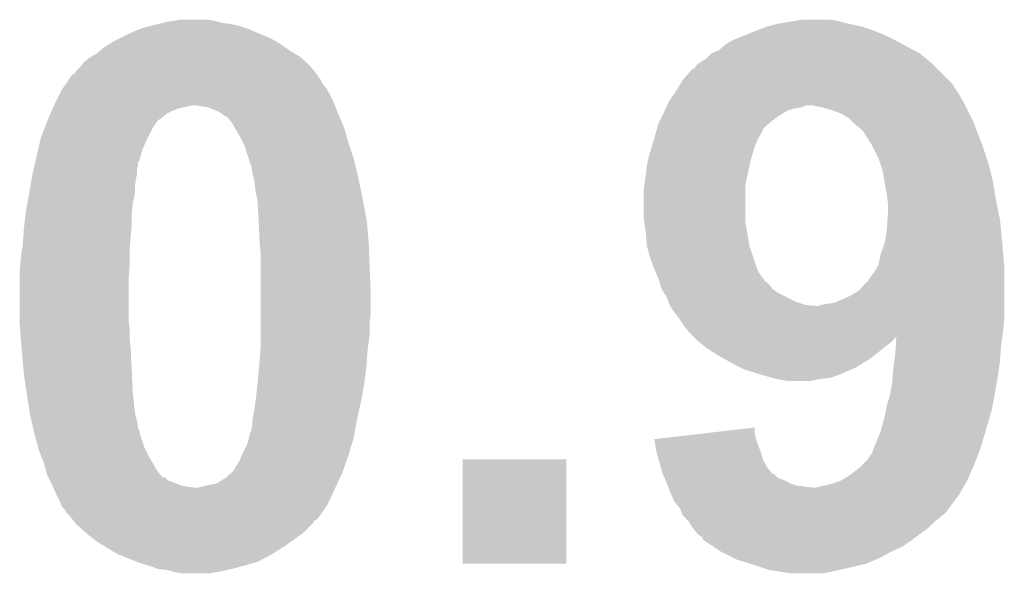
# Model space of a CAD drawing. Extents: x -1.3 to 24.2, y -3.9 to 53.4.
# Tile 19 of 26: x 12.1 to 14.5, y 13.5 to 14.9. Entities that reach past the tile are written whole.
import ezdxf

# ---------------------------------------------------------------- set-up
doc = ezdxf.new("R2010")
doc.units = 0
doc.layers.add('OLED_W_2_CLICK_V102_GTO', color=9, linetype='CONTINUOUS')

msp = doc.modelspace()

# ---------------------------------------------------------------- linework, layer by layer
at = {"layer": 'OLED_W_2_CLICK_V102_GTO'}
for points in [[(12.4714, 14.8717), (12.48664, 14.87424), (12.592052, 14.8717), (12.583162, 14.87424)], [(12.48664, 14.87424), (12.501882, 14.87678), (12.583162, 14.87424), (12.567918, 14.87678)], [(13.94968, 14.86916), (13.98016, 14.87424), (14.096998, 14.86916), (14.079222, 14.87424)], [(13.98016, 14.87424), (13.995402, 14.87678), (14.079222, 14.87424), (14.06144, 14.87678)], [(12.38504, 14.8463), (12.404086, 14.85392), (12.684126, 14.8463), (12.666978, 14.85392)], [(12.404086, 14.85392), (12.41044, 14.856462), (12.666978, 14.85392), (12.659352, 14.856462)], [(12.41044, 14.856462), (12.429056, 14.861538), (12.659352, 14.856462), (12.64412, 14.861538)], [(12.429056, 14.861538), (12.43838, 14.86408), (12.64412, 14.861538), (12.632686, 14.86408)], [(12.43838, 14.86408), (12.449386, 14.86662), (12.632686, 14.86408), (12.621258, 14.86662)], [(12.449386, 14.86662), (12.460392, 14.86916), (12.621258, 14.86662), (12.600942, 14.86916)], [(12.460392, 14.86916), (12.4714, 14.8717), (12.600942, 14.86916), (12.592052, 14.8717)], [(13.881096, 14.84884), (13.90649, 14.858998), (14.17066, 14.84884), (14.14272, 14.858998)], [(13.90649, 14.858998), (13.9065, 14.859002), (14.14272, 14.858998), (14.142704, 14.859002)], [(13.9065, 14.859002), (13.93444, 14.86662), (14.142704, 14.859002), (14.108428, 14.86662)], [(13.93444, 14.86662), (13.94968, 14.86916), (14.108428, 14.86662), (14.096998, 14.86916)], [(12.33932, 14.823438), (12.359642, 14.8336), (12.733534, 14.823438), (12.715242, 14.8336)], [(12.359642, 14.8336), (12.37996, 14.84376), (12.715242, 14.8336), (12.68984, 14.84376)], [(12.37996, 14.84376), (12.38504, 14.8463), (12.68984, 14.84376), (12.684126, 14.8463)], [(13.825854, 14.82598), (13.8303, 14.82852), (14.22146, 14.82598), (14.21638, 14.82852)], [(13.8303, 14.82852), (13.855698, 14.83868), (14.21638, 14.82852), (14.19606, 14.83868)], [(13.855698, 14.83868), (13.881096, 14.84884), (14.19606, 14.83868), (14.17066, 14.84884)], [(12.31011, 14.80312), (12.319002, 14.81074), (12.763498, 14.80312), (12.752614, 14.81074)], [(12.319002, 14.81074), (12.335258, 14.8209), (12.752614, 14.81074), (12.738102, 14.8209)], [(12.335258, 14.8209), (12.33932, 14.823438), (12.738102, 14.8209), (12.733534, 14.823438)], [(13.794742, 14.803122), (13.812522, 14.818362), (14.263366, 14.803122), (14.235426, 14.818362)], [(13.812522, 14.818362), (13.825854, 14.82598), (14.235426, 14.818362), (14.22146, 14.82598)], [(12.270742, 14.775182), (12.283442, 14.785342), (12.803186, 14.775182), (12.791756, 14.785342)], [(12.283442, 14.785342), (12.28788, 14.787878), (12.791756, 14.785342), (12.788902, 14.787878)], [(12.28788, 14.787878), (12.30122, 14.7955), (12.788902, 14.787878), (12.7762, 14.7955)], [(12.30122, 14.7955), (12.31011, 14.80312), (12.7762, 14.7955), (12.763498, 14.80312)], [(13.751562, 14.775182), (13.764262, 14.782802), (14.302738, 14.775182), (14.293212, 14.782802)], [(13.764262, 14.782802), (13.77696, 14.7955), (14.293212, 14.782802), (14.277338, 14.7955)], [(13.77696, 14.7955), (13.776964, 14.795502), (14.277338, 14.7955), (14.277336, 14.795502)], [(13.776964, 14.795502), (13.794742, 14.803122), (14.277336, 14.795502), (14.263366, 14.803122)], [(12.252962, 14.754862), (12.260582, 14.762482), (12.821918, 14.754862), (12.815822, 14.762482)], [(12.260582, 14.762482), (12.264642, 14.767558), (12.815822, 14.762482), (12.811762, 14.767558)], [(12.264642, 14.767558), (12.270742, 14.775182), (12.811762, 14.767558), (12.803186, 14.775182)], [(13.7287, 14.75486), (13.731244, 14.757402), (14.32306, 14.75486), (14.320518, 14.757402)], [(13.731244, 14.757402), (13.73632, 14.759944), (14.320518, 14.757402), (14.317976, 14.759944)], [(13.73632, 14.759944), (13.741402, 14.767562), (14.317976, 14.759944), (14.310358, 14.767562)], [(13.741402, 14.767562), (13.751558, 14.77518), (14.310358, 14.767562), (14.30274, 14.77518)], [(13.751558, 14.77518), (13.751562, 14.775182), (14.30274, 14.77518), (14.302738, 14.775182)], [(12.227952, 14.72438), (12.234982, 14.734536), (12.84224, 14.72438), (12.837162, 14.734536)], [(12.234982, 14.734536), (12.238498, 14.739614), (12.837162, 14.734536), (12.832086, 14.739614)], [(12.238498, 14.739614), (12.240256, 14.742154), (12.832086, 14.739614), (12.83208, 14.742154)], [(12.240256, 14.742154), (12.240262, 14.742162), (12.83208, 14.742154), (12.832074, 14.742162)], [(12.240262, 14.742162), (12.242804, 14.744702), (12.832074, 14.742162), (12.830044, 14.744702)], [(12.242804, 14.744702), (12.24788, 14.747244), (12.830044, 14.744702), (12.82801, 14.747244)], [(12.24788, 14.747244), (12.252962, 14.754862), (12.82801, 14.747244), (12.821918, 14.754862)], [(13.708382, 14.732002), (13.7287, 14.75486), (14.345918, 14.732002), (14.32306, 14.75486)], [(12.20978, 14.693898), (12.217402, 14.70914), (12.86256, 14.693898), (12.853854, 14.70914)], [(12.217402, 14.70914), (12.219158, 14.711678), (12.853854, 14.70914), (12.852402, 14.711678)], [(12.219158, 14.711678), (12.227952, 14.72438), (12.852402, 14.711678), (12.84224, 14.72438)], [(13.69314, 14.706598), (13.699236, 14.71676), (14.366242, 14.706598), (14.358622, 14.71676)], [(13.699236, 14.71676), (13.702282, 14.721836), (14.358622, 14.71676), (14.356082, 14.721836)], [(13.702282, 14.721836), (13.708382, 14.732002), (14.356082, 14.721836), (14.345918, 14.732002)], [(12.19962, 14.67358), (12.20978, 14.693898), (12.871592, 14.67358), (12.86256, 14.693898)], [(13.675362, 14.681202), (13.68425, 14.6939), (14.381116, 14.681202), (14.37386, 14.6939)], [(13.68425, 14.6939), (13.69314, 14.706598), (14.37386, 14.6939), (14.366242, 14.706598)], [(12.192952, 14.65834), (12.195174, 14.66342), (12.4841, 14.65834), (12.496802, 14.66342)], [(12.195174, 14.66342), (12.196286, 14.66596), (12.496802, 14.66342), (12.5095, 14.66596)], [(12.196286, 14.66596), (12.198508, 14.67104), (12.5095, 14.66596), (12.529822, 14.67104)], [(12.198508, 14.67104), (12.19962, 14.67358), (12.87272, 14.67104), (12.871592, 14.67358)], [(12.567922, 14.665958), (12.537438, 14.67104), (12.874754, 14.665958), (12.87272, 14.67104)], [(12.593322, 14.655798), (12.567922, 14.665958), (12.878818, 14.655798), (12.874754, 14.665958)], [(13.66497, 14.658342), (13.667278, 14.66342), (13.95984, 14.658342), (13.97762, 14.66342)], [(13.667278, 14.66342), (13.668434, 14.665962), (13.97762, 14.66342), (13.992862, 14.665962)], [(13.668434, 14.665962), (13.670742, 14.67104), (13.992862, 14.665962), (14.005564, 14.67104)], [(13.670742, 14.67104), (13.67305, 14.67612), (14.38656, 14.67104), (14.38402, 14.67612)], [(13.67305, 14.67612), (13.675362, 14.681202), (14.38402, 14.67612), (14.381116, 14.681202)], [(14.04366, 14.66596), (14.018258, 14.67104), (14.3891, 14.66596), (14.38656, 14.67104)], [(14.06906, 14.658342), (14.04366, 14.66596), (14.39291, 14.658342), (14.3891, 14.66596)], [(12.182952, 14.635482), (12.184062, 14.638022), (12.448546, 14.635482), (12.45362, 14.638022)], [(12.184062, 14.638022), (12.185174, 14.640562), (12.45362, 14.638022), (12.456162, 14.640562)], [(12.185174, 14.640562), (12.189618, 14.650722), (12.456162, 14.640562), (12.468862, 14.650722)], [(12.189618, 14.650722), (12.192952, 14.65834), (12.468862, 14.650722), (12.4841, 14.65834)], [(12.608562, 14.64564), (12.593322, 14.655798), (12.88288, 14.64564), (12.878818, 14.655798)], [(12.61364, 14.643098), (12.608562, 14.64564), (12.88394, 14.643098), (12.88288, 14.64564)], [(12.616182, 14.640558), (12.61364, 14.643098), (12.884998, 14.640558), (12.88394, 14.643098)], [(12.626342, 14.627858), (12.616182, 14.640558), (12.890292, 14.627858), (12.884998, 14.640558)], [(13.6525, 14.63294), (13.65885, 14.64564), (13.921738, 14.63294), (13.93952, 14.64564)], [(13.65885, 14.64564), (13.66266, 14.65326), (13.93952, 14.64564), (13.95171, 14.65326)], [(13.66266, 14.65326), (13.66497, 14.658342), (13.95171, 14.65326), (13.95984, 14.658342)], [(14.089382, 14.650718), (14.06906, 14.658342), (14.396722, 14.650718), (14.39291, 14.658342)], [(14.109702, 14.638018), (14.089382, 14.650718), (14.403072, 14.638018), (14.396722, 14.650718)], [(14.117324, 14.630398), (14.109702, 14.638018), (14.40688, 14.630398), (14.403072, 14.638018)], [(12.166602, 14.592302), (12.176124, 14.6177), (12.42314, 14.592302), (12.435842, 14.6177)], [(12.176124, 14.6177), (12.179934, 14.62786), (12.435842, 14.6177), (12.44346, 14.62786)], [(12.179934, 14.62786), (12.18184, 14.63294), (12.44346, 14.62786), (12.446848, 14.63294)], [(12.18184, 14.63294), (12.182952, 14.635482), (12.446848, 14.63294), (12.448546, 14.635482)], [(12.633598, 14.61516), (12.626342, 14.627858), (12.895582, 14.61516), (12.890292, 14.627858)], [(12.64666, 14.5923), (12.633598, 14.61516), (12.902114, 14.5923), (12.895582, 14.61516)], [(13.645804, 14.612624), (13.646498, 14.615166), (13.90142, 14.612624), (13.901426, 14.615166)], [(13.646498, 14.615166), (13.64996, 14.62786), (13.901426, 14.615166), (13.915932, 14.62786)], [(13.64996, 14.62786), (13.6525, 14.63294), (13.915932, 14.62786), (13.921738, 14.63294)], [(14.124942, 14.62278), (14.117324, 14.630398), (14.409652, 14.62278), (14.40688, 14.630398)], [(14.1351, 14.615158), (14.124942, 14.62278), (14.412424, 14.615158), (14.409652, 14.62278)], [(14.142722, 14.607536), (14.1351, 14.615158), (14.415196, 14.607536), (14.412424, 14.615158)], [(12.165406, 14.58722), (12.166602, 14.592302), (12.4206, 14.58722), (12.42314, 14.592302)], [(12.653012, 14.5796), (12.64666, 14.5923), (12.90574, 14.5796), (12.902114, 14.5923)], [(13.639292, 14.58976), (13.64234, 14.59992), (13.88872, 14.58976), (13.894816, 14.59992)], [(13.64234, 14.59992), (13.643032, 14.60246), (13.894816, 14.59992), (13.89634, 14.60246)], [(13.643032, 14.60246), (13.645804, 14.612624), (13.89634, 14.60246), (13.90142, 14.612624)], [(14.145262, 14.60246), (14.142722, 14.607536), (14.41704, 14.60246), (14.415196, 14.607536)], [(14.16304, 14.574518), (14.145262, 14.60246), (14.427788, 14.574518), (14.41704, 14.60246)], [(12.160026, 14.564362), (12.165406, 14.58722), (12.41044, 14.564362), (12.4206, 14.58722)], [(12.656822, 14.571978), (12.653012, 14.5796), (12.908282, 14.571978), (12.90574, 14.5796)], [(12.6619, 14.5542), (12.656822, 14.571978), (12.914206, 14.5542), (12.908282, 14.571978)], [(13.6271, 14.549118), (13.633958, 14.571982), (13.87424, 14.549118), (13.8811, 14.571982)], [(13.633958, 14.571982), (13.639292, 14.58976), (13.8811, 14.571982), (13.88872, 14.58976)], [(14.165578, 14.569442), (14.16304, 14.574518), (14.42974, 14.569442), (14.427788, 14.574518)], [(14.17828, 14.544038), (14.165578, 14.569442), (14.438208, 14.544038), (14.42974, 14.569442)], [(12.153618, 14.536424), (12.15644, 14.54912), (12.402822, 14.536424), (12.406282, 14.54912)], [(12.15644, 14.54912), (12.160026, 14.564362), (12.406282, 14.54912), (12.41044, 14.564362)], [(12.666132, 14.5415), (12.6619, 14.5542), (12.918438, 14.5415), (12.914206, 14.5542)], [(13.62202, 14.52626), (13.626534, 14.546578), (13.86879, 14.52626), (13.87348, 14.546578)], [(13.626534, 14.546578), (13.6271, 14.549118), (13.87348, 14.546578), (13.87424, 14.549118)], [(14.182514, 14.53134), (14.17828, 14.544038), (14.442438, 14.53134), (14.438208, 14.544038)], [(12.149666, 14.518642), (12.15136, 14.526264), (12.397742, 14.518642), (12.40028, 14.526264)], [(12.15136, 14.526264), (12.153054, 14.533886), (12.40028, 14.526264), (12.400286, 14.533886)], [(12.153054, 14.533886), (12.153618, 14.536424), (12.400286, 14.533886), (12.402822, 14.536424)], [(12.666978, 14.53896), (12.666132, 14.5415), (12.919036, 14.53896), (12.918438, 14.5415)], [(12.669538, 14.5288), (12.666978, 14.53896), (12.921428, 14.5288), (12.919036, 14.53896)], [(12.67206, 14.528778), (12.669538, 14.5288), (12.921434, 14.528778), (12.921428, 14.5288)], [(12.67206, 14.52626), (12.67206, 14.528778), (12.922026, 14.52626), (12.921434, 14.528778)], [(12.6746, 14.50848), (12.67206, 14.52626), (12.92621, 14.50848), (12.922026, 14.52626)], [(13.620608, 14.51356), (13.62202, 14.52626), (13.86586, 14.51356), (13.86879, 14.52626)], [(14.18844, 14.51356), (14.182514, 14.53134), (14.446884, 14.51356), (14.442438, 14.53134)], [(12.141798, 14.478002), (12.14628, 14.5034), (12.39266, 14.478002), (12.396892, 14.5034)], [(12.14628, 14.5034), (12.147408, 14.508482), (12.396892, 14.5034), (12.39774, 14.508482)], [(12.147408, 14.508482), (12.149666, 14.518642), (12.39774, 14.508482), (12.397742, 14.518642)], [(12.67714, 14.49832), (12.6746, 14.50848), (12.9286, 14.49832), (12.92621, 14.50848)], [(12.67968, 14.488158), (12.67714, 14.49832), (12.93074, 14.488158), (12.9286, 14.49832)], [(13.61585, 14.478002), (13.61948, 14.5034), (13.85824, 14.478002), (13.863682, 14.5034)], [(13.61948, 14.5034), (13.620608, 14.51356), (13.863682, 14.5034), (13.86586, 14.51356)], [(14.19225, 14.4907), (14.18844, 14.51356), (14.4526, 14.4907), (14.446884, 14.51356)], [(12.13866, 14.460222), (12.141798, 14.478002), (12.39266, 14.460222), (12.39266, 14.478002)], [(12.68222, 14.465302), (12.67968, 14.488158), (12.935552, 14.465302), (12.93074, 14.488158)], [(13.6144, 14.46784), (13.61585, 14.478002), (13.85824, 14.46784), (13.85824, 14.478002)], [(14.19352, 14.48308), (14.19225, 14.4907), (14.45387, 14.48308), (14.4526, 14.4907)], [(14.1986, 14.45514), (14.19352, 14.48308), (14.458528, 14.45514), (14.45387, 14.48308)], [(12.134624, 14.43736), (12.13866, 14.460222), (12.38758, 14.43736), (12.39266, 14.460222)], [(12.685268, 14.45006), (12.68222, 14.465302), (12.93876, 14.45006), (12.935552, 14.465302)], [(12.6873, 14.439898), (12.685268, 14.45006), (12.940696, 14.439898), (12.93876, 14.45006)], [(13.6144, 14.399258), (13.6144, 14.46784), (13.85824, 14.399258), (13.85824, 14.46784)], [(14.19987, 14.44498), (14.1986, 14.45514), (14.46022, 14.44498), (14.458528, 14.45514)], [(12.13104, 14.41704), (12.134624, 14.43736), (12.385322, 14.41704), (12.38758, 14.43736)], [(12.68946, 14.396722), (12.6873, 14.439898), (12.94892, 14.396722), (12.940696, 14.439898)], [(14.20114, 14.434818), (14.19987, 14.44498), (14.462254, 14.434818), (14.46022, 14.44498)], [(14.20114, 14.4145), (14.20114, 14.434818), (14.466316, 14.4145), (14.462254, 14.434818)], [(12.127228, 14.386558), (12.130722, 14.4145), (12.38504, 14.386558), (12.38504, 14.4145)], [(12.130722, 14.4145), (12.13104, 14.41704), (12.38504, 14.4145), (12.385322, 14.41704)], [(14.19987, 14.39418), (14.20114, 14.4145), (14.47038, 14.39418), (14.466316, 14.4145)], [(12.12596, 14.3764), (12.127228, 14.386558), (12.384116, 14.3764), (12.38504, 14.386558)], [(12.68984, 14.3891), (12.68946, 14.396722), (12.949614, 14.3891), (12.94892, 14.396722)], [(12.69214, 14.34084), (12.68984, 14.3891), (12.954, 14.34084), (12.949614, 14.3891)], [(13.615572, 14.391642), (13.6144, 14.399258), (13.85824, 14.391642), (13.85824, 14.399258)], [(13.61948, 14.36624), (13.615572, 14.391642), (13.86286, 14.36624), (13.85824, 14.391642)], [(14.1986, 14.37386), (14.19987, 14.39418), (14.472316, 14.37386), (14.47038, 14.39418)], [(12.12342, 14.3383), (12.124774, 14.35862), (12.380936, 14.3383), (12.3825, 14.35862)], [(12.124774, 14.35862), (12.12596, 14.3764), (12.3825, 14.35862), (12.384116, 14.3764)], [(13.619676, 14.3637), (13.61948, 14.36624), (13.86332, 14.3637), (13.86286, 14.36624)], [(13.62202, 14.333222), (13.619676, 14.3637), (13.8684, 14.333222), (13.86332, 14.3637)], [(14.193518, 14.34084), (14.1986, 14.37386), (14.47546, 14.34084), (14.472316, 14.37386)], [(12.121604, 14.3256), (12.12342, 14.3383), (12.37996, 14.3256), (12.380936, 14.3383)], [(12.69238, 14.335762), (12.69214, 14.34084), (12.954204, 14.335762), (12.954, 14.34084)], [(12.69492, 14.312898), (12.69238, 14.335762), (12.955118, 14.312898), (12.954204, 14.335762)], [(13.622022, 14.33322), (13.62202, 14.333222), (13.8684, 14.33322), (13.8684, 14.333222)], [(13.629642, 14.30528), (13.622022, 14.33322), (13.877714, 14.30528), (13.8684, 14.33322)], [(14.18336, 14.312898), (14.193518, 14.340838), (14.47789, 14.312898), (14.475462, 14.340838)], [(14.193518, 14.340838), (14.193518, 14.34084), (14.475462, 14.340838), (14.47546, 14.34084)], [(12.11834, 14.30274), (12.121604, 14.3256), (12.37996, 14.30274), (12.37996, 14.3256)], [(12.69492, 14.27734), (12.69492, 14.312898), (12.95654, 14.27734), (12.955118, 14.312898)], [(14.17828, 14.287498), (14.18336, 14.312898), (14.4801, 14.287498), (14.47789, 14.312898)], [(12.1158, 14.27226), (12.11728, 14.290038), (12.378774, 14.27226), (12.37996, 14.290038)], [(12.11728, 14.290038), (12.11834, 14.30274), (12.37996, 14.290038), (12.37996, 14.30274)], [(13.6398, 14.27734), (13.629642, 14.30528), (13.887028, 14.27734), (13.877714, 14.30528)], [(14.175378, 14.282422), (14.17828, 14.287498), (14.48054, 14.282422), (14.4801, 14.287498)], [(12.1158, 14.25194), (12.1158, 14.27226), (12.37742, 14.25194), (12.378774, 14.27226)], [(12.69492, 14.2113), (12.69492, 14.27734), (12.95908, 14.2113), (12.95654, 14.27734)], [(13.642058, 14.272262), (13.6398, 14.27734), (13.88872, 14.272262), (13.887028, 14.27734)], [(13.64996, 14.254482), (13.642058, 14.272262), (13.901168, 14.254482), (13.88872, 14.272262)], [(14.157958, 14.257018), (14.16812, 14.269722), (14.48054, 14.257018), (14.48054, 14.269722)], [(14.16812, 14.269722), (14.175378, 14.282422), (14.48054, 14.269722), (14.48054, 14.282422)], [(12.1158, 14.152882), (12.1158, 14.25194), (12.37742, 14.152882), (12.37742, 14.25194)], [(13.652244, 14.246868), (13.64996, 14.254482), (13.906496, 14.246868), (13.901168, 14.254482)], [(13.652246, 14.24686), (13.652244, 14.246868), (13.909034, 14.24686), (13.906496, 14.246868)], [(13.654532, 14.23924), (13.652246, 14.24686), (13.916658, 14.23924), (13.909034, 14.24686)], [(13.657578, 14.229082), (13.654532, 14.23924), (13.924278, 14.229082), (13.916658, 14.23924)], [(14.132556, 14.22654), (14.150334, 14.246854), (14.48054, 14.22654), (14.48054, 14.246854)], [(14.150334, 14.246854), (14.152866, 14.24686), (14.48054, 14.246854), (14.48054, 14.24686)], [(14.152866, 14.24686), (14.157958, 14.257018), (14.48054, 14.24686), (14.48054, 14.257018)], [(13.657578, 14.22908), (13.657578, 14.229082), (13.924282, 14.22908), (13.924278, 14.229082)], [(13.663928, 14.218922), (13.657578, 14.22908), (13.939518, 14.218922), (13.924282, 14.22908)], [(13.670278, 14.208762), (13.663928, 14.218922), (13.959838, 14.208762), (13.939518, 14.218922)], [(14.08938, 14.20368), (14.112238, 14.21384), (14.48054, 14.20368), (14.48054, 14.21384)], [(14.112238, 14.21384), (14.132556, 14.22654), (14.48054, 14.21384), (14.48054, 14.22654)], [(12.69492, 14.17574), (12.69492, 14.2113), (12.95908, 14.17574), (12.95908, 14.2113)], [(13.67409, 14.1986), (13.670278, 14.208762), (13.98016, 14.1986), (13.959838, 14.208762)], [(13.676948, 14.190982), (13.67409, 14.1986), (14.003018, 14.190982), (13.98016, 14.1986)], [(13.6779, 14.18844), (13.676948, 14.190982), (14.03096, 14.18844), (14.003018, 14.190982)], [(13.68806, 14.1732), (13.6779, 14.18844), (14.48054, 14.1732), (14.48054, 14.18844)], [(14.033496, 14.18844), (14.04112, 14.190978), (14.48054, 14.18844), (14.48054, 14.190978)], [(14.04112, 14.190978), (14.053822, 14.19352), (14.48054, 14.190978), (14.48054, 14.19352)], [(14.053822, 14.19352), (14.071596, 14.19606), (14.48054, 14.19352), (14.48054, 14.19606)], [(14.071596, 14.19606), (14.08938, 14.20368), (14.48054, 14.19606), (14.48054, 14.20368)], [(12.69492, 14.150342), (12.69492, 14.17574), (12.95654, 14.150342), (12.95908, 14.17574)], [(13.69822, 14.1605), (13.68806, 14.1732), (14.48054, 14.1605), (14.48054, 14.1732)], [(12.1158, 14.145258), (12.1158, 14.152882), (12.378374, 14.145258), (12.37742, 14.152882)], [(12.116816, 14.13256), (12.1158, 14.145258), (12.37996, 14.13256), (12.378374, 14.145258)], [(12.69492, 14.11986), (12.69492, 14.150342), (12.95654, 14.11986), (12.95654, 14.150342)], [(13.71346, 14.13764), (13.69822, 14.1605), (14.478634, 14.13764), (14.48054, 14.1605)], [(12.118646, 14.109698), (12.116816, 14.13256), (12.37996, 14.109698), (12.37996, 14.13256)], [(12.69492, 14.09446), (12.69492, 14.11986), (12.95291, 14.09446), (12.95654, 14.11986)], [(13.718538, 14.13256), (13.71346, 14.13764), (14.47821, 14.13256), (14.478634, 14.13764)], [(13.71981, 14.13002), (13.718538, 14.13256), (14.478, 14.13002), (14.47821, 14.13256)], [(13.721078, 14.127484), (13.71981, 14.13002), (14.477636, 14.127484), (14.478, 14.13002)], [(13.732474, 14.116088), (13.721078, 14.127484), (14.476008, 14.116088), (14.477636, 14.127484)], [(12.120678, 14.084298), (12.118646, 14.109698), (12.3825, 14.084298), (12.37996, 14.109698)], [(12.694138, 14.0843), (12.69492, 14.09446), (12.95146, 14.0843), (12.95291, 14.09446)], [(13.733928, 14.114634), (13.732474, 14.116088), (14.221258, 14.114634), (14.221374, 14.116088)], [(13.74394, 14.104622), (13.733928, 14.114634), (14.21128, 14.104622), (14.221258, 14.114634)], [(13.750474, 14.09954), (13.74394, 14.104622), (14.206218, 14.09954), (14.21128, 14.104622)], [(13.76027, 14.09192), (13.750474, 14.09954), (14.19606, 14.09192), (14.206218, 14.09954)], [(14.21892, 14.07668), (14.220014, 14.09446), (14.47165, 14.07668), (14.47292, 14.09446)], [(14.220014, 14.09446), (14.221258, 14.114634), (14.47292, 14.09446), (14.475802, 14.114634)], [(14.221258, 14.114634), (14.221454, 14.114774), (14.475802, 14.114634), (14.475822, 14.114774)], [(14.221454, 14.114774), (14.221394, 14.116088), (14.475822, 14.114774), (14.476008, 14.116088)], [(12.12088, 14.08176), (12.120678, 14.084298), (12.382622, 14.08176), (12.3825, 14.084298)], [(12.125298, 14.03096), (12.12088, 14.08176), (12.38504, 14.03096), (12.382622, 14.08176)], [(12.69238, 14.06144), (12.694138, 14.0843), (12.949936, 14.06144), (12.95146, 14.0843)], [(13.7668, 14.08684), (13.76027, 14.09192), (14.18971, 14.08684), (14.19606, 14.09192)], [(13.78966, 14.0716), (13.7668, 14.08684), (14.17066, 14.0716), (14.18971, 14.08684)], [(13.807952, 14.061438), (13.78966, 14.0716), (14.157958, 14.061438), (14.17066, 14.0716)], [(14.216548, 14.0589), (14.21892, 14.07668), (14.47038, 14.0589), (14.47165, 14.07668)], [(12.69111, 14.0462), (12.69238, 14.06144), (12.94892, 14.0462), (12.949936, 14.06144)], [(13.83538, 14.0462), (13.807952, 14.061438), (14.133192, 14.0462), (14.157958, 14.061438)], [(14.21384, 14.03858), (14.216548, 14.0589), (14.46767, 14.03858), (14.47038, 14.0589)], [(12.12596, 14.02334), (12.125298, 14.03096), (12.385422, 14.02334), (12.38504, 14.03096)], [(12.132438, 13.98016), (12.12596, 14.02334), (12.38758, 13.98016), (12.385422, 14.02334)], [(12.6873, 14.00556), (12.68984, 14.03096), (12.94384, 14.00556), (12.947014, 14.03096)], [(12.68984, 14.03096), (12.69111, 14.0462), (12.947014, 14.03096), (12.94892, 14.0462)], [(13.84554, 14.04112), (13.83538, 14.0462), (14.124938, 14.04112), (14.133192, 14.0462)], [(13.8557, 14.03604), (13.84554, 14.04112), (14.113326, 14.03604), (14.124938, 14.04112)], [(13.89634, 14.02334), (13.8557, 14.03604), (14.0843, 14.02334), (14.113326, 14.03604)], [(13.92301, 14.01572), (13.89634, 14.02334), (14.061438, 14.01572), (14.0843, 14.02334)], [(14.212472, 14.0208), (14.21384, 14.03858), (14.4653, 14.0208), (14.46767, 14.03858)], [(12.68476, 13.98016), (12.6873, 14.00556), (12.939356, 13.98016), (12.94384, 14.00556)], [(13.931898, 14.01318), (13.92301, 14.01572), (14.038582, 14.01318), (14.061438, 14.01572)], [(13.94714, 14.01064), (13.931898, 14.01318), (14.02588, 14.01064), (14.038582, 14.01318)], [(13.959838, 14.0081), (13.94714, 14.01064), (14.013178, 14.0081), (14.02588, 14.01064)], [(14.206642, 13.97762), (14.2113, 14.005558), (14.45768, 13.97762), (14.46261, 14.005558)], [(14.2113, 14.005558), (14.212472, 14.0208), (14.46261, 14.005558), (14.4653, 14.0208)], [(12.13358, 13.97254), (12.132438, 13.98016), (12.388342, 13.97254), (12.38758, 13.98016)], [(12.682536, 13.96238), (12.68476, 13.98016), (12.93622, 13.96238), (12.939356, 13.98016)], [(14.20622, 13.97508), (14.206642, 13.97762), (14.457202, 13.97508), (14.45768, 13.97762)], [(12.136388, 13.95476), (12.13358, 13.97254), (12.39012, 13.95476), (12.388342, 13.97254)], [(12.139998, 13.931902), (12.136388, 13.95476), (12.39266, 13.931902), (12.39012, 13.95476)], [(12.67968, 13.94206), (12.68222, 13.95984), (12.931704, 13.94206), (12.935654, 13.95984)], [(12.68222, 13.95984), (12.682536, 13.96238), (12.935654, 13.95984), (12.93622, 13.96238)], [(14.1986, 13.94968), (14.20622, 13.97508), (14.45244, 13.94968), (14.457202, 13.97508)], [(12.1412, 13.92428), (12.139998, 13.931902), (12.394566, 13.92428), (12.39266, 13.931902)], [(12.67714, 13.92682), (12.67968, 13.94206), (12.928316, 13.92682), (12.931704, 13.94206)], [(14.19352, 13.92428), (14.196058, 13.936978), (14.446324, 13.92428), (14.45006, 13.936978)], [(14.196058, 13.936978), (14.1986, 13.94968), (14.45006, 13.936978), (14.45244, 13.94968)], [(12.14419, 13.91158), (12.1412, 13.92428), (12.39774, 13.91158), (12.394566, 13.92428)], [(12.148372, 13.893804), (12.14419, 13.91158), (12.40028, 13.893804), (12.39774, 13.91158)], [(12.674598, 13.901418), (12.6746, 13.914118), (12.92337, 13.901418), (12.92561, 13.914118)], [(12.6746, 13.914118), (12.675108, 13.91666), (12.92561, 13.914118), (12.92606, 13.91666)], [(12.675108, 13.91666), (12.67714, 13.92682), (12.92606, 13.91666), (12.928316, 13.92682)], [(14.18844, 13.90396), (14.19352, 13.92428), (14.440348, 13.90396), (14.446324, 13.92428)], [(12.149568, 13.888722), (12.148372, 13.893804), (12.40282, 13.888722), (12.40028, 13.893804)], [(12.15136, 13.8811), (12.149568, 13.888722), (12.404728, 13.8811), (12.40282, 13.888722)], [(12.152038, 13.87856), (12.15136, 13.8811), (12.405362, 13.87856), (12.404728, 13.8811)], [(12.666748, 13.873478), (12.66952, 13.883636), (12.91844, 13.873478), (12.920232, 13.883636)], [(12.66952, 13.886158), (12.672038, 13.88618), (12.920676, 13.886158), (12.92068, 13.88618)], [(12.66952, 13.883636), (12.66952, 13.886158), (12.920232, 13.883636), (12.920676, 13.886158)], [(12.672038, 13.88618), (12.67206, 13.893796), (12.92068, 13.88618), (12.922024, 13.893796)], [(12.67206, 13.893796), (12.674598, 13.901418), (12.922024, 13.893796), (12.92337, 13.901418)], [(13.66176, 13.87094), (13.771516, 13.883638), (13.883642, 13.87094), (13.8811, 13.883638)], [(13.771516, 13.883638), (13.8811, 13.896316), (13.8811, 13.883638), (13.8811, 13.896316)], [(14.17574, 13.8684), (14.183362, 13.88618), (14.42989, 13.8684), (14.43512, 13.88618)], [(14.183362, 13.88618), (14.18844, 13.90396), (14.43512, 13.88618), (14.440348, 13.90396)], [(12.160166, 13.848082), (12.152038, 13.87856), (12.41552, 13.848082), (12.405362, 13.87856)], [(12.6619, 13.8557), (12.666748, 13.873478), (12.91321, 13.8557), (12.91844, 13.873478)], [(13.639824, 13.868402), (13.66176, 13.87094), (13.884488, 13.868402), (13.883642, 13.87094)], [(13.641932, 13.8557), (13.639824, 13.868402), (13.88872, 13.8557), (13.884488, 13.868402)], [(14.168628, 13.85062), (14.17574, 13.8684), (14.424662, 13.85062), (14.42989, 13.8684)], [(12.16152, 13.843), (12.160166, 13.848082), (12.418062, 13.843), (12.41552, 13.848082)], [(12.167382, 13.82776), (12.16152, 13.843), (12.42568, 13.82776), (12.418062, 13.843)], [(12.649562, 13.8303), (12.65174, 13.83538), (12.90574, 13.8303), (12.907234, 13.83538)], [(12.65174, 13.83538), (12.6619, 13.8557), (12.907234, 13.83538), (12.91321, 13.8557)], [(13.64488, 13.83792), (13.641932, 13.8557), (13.895388, 13.83792), (13.88872, 13.8557)], [(13.645642, 13.835382), (13.64488, 13.83792), (13.896338, 13.835382), (13.895388, 13.83792)], [(13.650978, 13.817598), (13.645642, 13.835382), (13.90142, 13.817598), (13.896338, 13.835382)], [(14.15796, 13.82776), (14.16304, 13.83538), (14.416088, 13.82776), (14.418946, 13.83538)], [(14.16304, 13.83538), (14.16558, 13.843), (14.418946, 13.83538), (14.421804, 13.843)], [(14.16558, 13.843), (14.168628, 13.85062), (14.421804, 13.843), (14.424662, 13.85062)], [(12.174218, 13.809982), (12.167382, 13.82776), (12.43584, 13.809982), (12.42568, 13.82776)], [(12.628878, 13.792198), (12.64412, 13.8176), (12.89229, 13.792198), (12.901256, 13.8176)], [(12.64412, 13.8176), (12.649562, 13.8303), (12.901256, 13.8176), (12.90574, 13.8303)], [(13.18006, 13.568702), (13.18008, 13.820118), (13.428958, 13.568702), (13.42898, 13.820118)], [(13.18008, 13.820118), (13.180082, 13.82014), (13.42898, 13.820118), (13.180082, 13.82014)], [(13.6525, 13.81252), (13.650978, 13.817598), (13.904324, 13.81252), (13.90142, 13.817598)], [(13.655964, 13.799822), (13.6525, 13.81252), (13.91158, 13.799822), (13.904324, 13.81252)], [(14.142718, 13.80998), (14.152882, 13.820144), (14.40942, 13.80998), (14.413232, 13.820144)], [(14.152882, 13.820144), (14.155422, 13.82522), (14.413232, 13.820144), (14.415134, 13.82522)], [(14.155422, 13.82522), (14.15796, 13.82776), (14.415134, 13.82522), (14.416088, 13.82776)], [(12.179068, 13.792202), (12.174218, 13.809982), (12.445998, 13.792202), (12.43584, 13.809982)], [(12.181838, 13.782042), (12.179068, 13.792202), (12.454126, 13.782042), (12.445998, 13.792202)], [(12.621256, 13.784578), (12.6238, 13.787122), (12.889312, 13.784578), (12.8905, 13.787122)], [(12.6238, 13.787122), (12.628878, 13.792198), (12.8905, 13.787122), (12.89229, 13.792198)], [(13.660118, 13.78458), (13.655964, 13.799822), (13.924288, 13.78458), (13.91158, 13.799822)], [(14.1097, 13.78204), (14.13256, 13.799822), (14.397196, 13.78204), (14.404976, 13.799822)], [(14.13256, 13.799822), (14.142718, 13.80998), (14.404976, 13.799822), (14.40942, 13.80998)], [(12.18311, 13.779502), (12.181838, 13.782042), (12.456158, 13.779502), (12.454126, 13.782042)], [(12.184378, 13.776966), (12.18311, 13.779502), (12.458694, 13.776966), (12.456158, 13.779502)], [(12.18438, 13.77696), (12.184378, 13.776966), (12.463774, 13.77696), (12.458694, 13.776966)], [(12.188188, 13.769344), (12.18438, 13.77696), (12.471398, 13.769344), (12.463774, 13.77696)], [(12.18946, 13.7668), (12.188188, 13.769344), (12.479022, 13.7668), (12.471398, 13.769344)], [(12.19454, 13.756642), (12.18946, 13.7668), (12.504418, 13.756642), (12.479022, 13.7668)], [(12.588238, 13.761718), (12.600942, 13.76934), (12.878644, 13.761718), (12.8822, 13.76934)], [(12.600942, 13.76934), (12.616172, 13.779496), (12.8822, 13.76934), (12.88694, 13.779496)], [(12.616172, 13.779496), (12.61618, 13.782026), (12.88694, 13.779496), (12.88812, 13.782026)], [(12.61618, 13.782026), (12.621256, 13.784578), (12.88812, 13.782026), (12.889312, 13.784578)], [(13.660122, 13.784574), (13.660118, 13.78458), (13.926826, 13.784574), (13.924288, 13.78458)], [(13.662378, 13.7795), (13.660122, 13.784574), (13.9319, 13.7795), (13.926826, 13.784574)], [(13.664636, 13.77442), (13.662378, 13.7795), (13.93952, 13.77442), (13.9319, 13.7795)], [(13.666894, 13.76934), (13.664636, 13.77442), (13.95222, 13.76934), (13.93952, 13.77442)], [(13.67028, 13.76172), (13.666894, 13.76934), (13.967462, 13.76172), (13.95222, 13.76934)], [(14.069062, 13.761722), (14.08937, 13.769338), (14.387286, 13.761722), (14.39164, 13.769338)], [(14.08937, 13.769338), (14.089382, 13.769342), (14.39164, 13.769338), (14.39164, 13.769342)], [(14.089382, 13.769342), (14.1097, 13.78204), (14.39164, 13.769342), (14.397196, 13.78204)], [(12.19454, 13.75664), (12.19454, 13.756642), (12.50443, 13.75664), (12.504418, 13.756642)], [(12.19567, 13.7541), (12.19454, 13.75664), (12.51966, 13.7541), (12.50443, 13.75664)], [(12.196798, 13.75156), (12.19567, 13.7541), (12.53744, 13.75156), (12.51966, 13.7541)], [(12.2047, 13.73378), (12.196798, 13.75156), (12.865606, 13.73378), (12.873904, 13.75156)], [(12.542518, 13.75156), (12.56284, 13.75664), (12.873904, 13.75156), (12.876274, 13.75664)], [(12.56284, 13.75664), (12.588238, 13.761718), (12.876274, 13.75664), (12.878644, 13.761718)], [(13.672186, 13.75664), (13.67028, 13.76172), (13.982702, 13.75664), (13.967462, 13.76172)], [(13.67409, 13.75156), (13.672186, 13.75664), (14.023342, 13.75156), (13.982702, 13.75664)], [(13.6779, 13.7414), (13.67409, 13.75156), (14.375674, 13.7414), (14.38148, 13.75156)], [(13.681288, 13.73378), (13.6779, 13.7414), (14.37132, 13.73378), (14.375674, 13.7414)], [(14.025882, 13.75156), (14.03604, 13.7541), (14.38148, 13.75156), (14.382932, 13.7541)], [(14.03604, 13.7541), (14.04874, 13.75664), (14.382932, 13.7541), (14.384382, 13.75664)], [(14.04874, 13.75664), (14.069062, 13.761722), (14.384382, 13.75664), (14.387286, 13.761722)], [(12.21232, 13.71854), (12.2047, 13.73378), (12.858494, 13.71854), (12.865606, 13.73378)], [(12.21537, 13.710918), (12.21232, 13.71854), (12.854938, 13.710918), (12.858494, 13.71854)], [(13.68806, 13.718542), (13.681288, 13.73378), (14.35989, 13.718542), (14.37132, 13.73378)], [(13.700758, 13.7033), (13.68806, 13.718542), (14.348458, 13.7033), (14.35989, 13.718542)], [(12.2174, 13.705844), (12.21537, 13.710918), (12.851424, 13.705844), (12.854938, 13.710918)], [(12.225016, 13.698222), (12.2174, 13.705844), (12.846148, 13.698222), (12.851424, 13.705844)], [(12.227556, 13.690616), (12.225016, 13.698222), (12.840882, 13.690616), (12.846148, 13.698222)], [(13.70185, 13.700756), (13.700758, 13.7033), (14.345918, 13.700756), (14.348458, 13.7033)], [(13.704026, 13.69568), (13.70185, 13.700756), (14.343378, 13.69568), (14.345918, 13.700756)], [(13.707292, 13.688058), (13.704026, 13.69568), (14.335758, 13.688058), (14.343378, 13.69568)], [(12.230092, 13.6906), (12.227556, 13.690616), (12.84087, 13.6906), (12.840882, 13.690616)], [(12.24049, 13.677898), (12.230092, 13.6906), (12.832078, 13.677898), (12.84087, 13.6906)], [(12.242568, 13.675358), (12.24049, 13.677898), (12.829536, 13.675358), (12.832078, 13.677898)], [(12.244648, 13.672816), (12.242568, 13.675358), (12.82446, 13.672816), (12.829536, 13.675358)], [(12.250884, 13.665198), (12.244648, 13.672816), (12.819378, 13.665198), (12.82446, 13.672816)], [(13.708378, 13.685524), (13.707292, 13.688058), (14.33259, 13.685524), (14.335758, 13.688058)], [(13.721078, 13.672822), (13.708378, 13.685524), (14.316712, 13.672822), (14.33259, 13.685524)], [(13.724128, 13.66774), (13.721078, 13.672822), (14.31036, 13.66774), (14.316712, 13.672822)], [(12.252958, 13.662662), (12.250884, 13.665198), (12.816842, 13.662662), (12.819378, 13.665198)], [(12.270108, 13.647418), (12.252958, 13.662662), (12.801598, 13.647418), (12.816842, 13.662662)], [(12.27582, 13.64234), (12.270108, 13.647418), (12.79525, 13.64234), (12.801598, 13.647418)], [(13.728698, 13.660122), (13.724128, 13.66774), (14.302742, 13.660122), (14.31036, 13.66774)], [(13.734416, 13.6525), (13.728698, 13.660122), (14.29512, 13.6525), (14.302742, 13.660122)], [(13.743938, 13.639802), (13.734416, 13.6525), (14.277342, 13.639802), (14.29512, 13.6525)], [(12.28217, 13.63726), (12.27582, 13.64234), (12.7889, 13.63726), (12.79525, 13.64234)], [(12.30122, 13.62202), (12.28217, 13.63726), (12.767564, 13.62202), (12.7889, 13.63726)], [(12.318154, 13.61186), (12.30122, 13.62202), (12.75334, 13.61186), (12.767564, 13.62202)], [(13.743942, 13.6398), (13.743938, 13.639802), (14.27734, 13.6398), (14.277342, 13.639802)], [(13.75156, 13.63472), (13.743942, 13.6398), (14.270566, 13.63472), (14.27734, 13.6398)], [(13.756634, 13.629646), (13.75156, 13.63472), (14.2638, 13.629646), (14.270566, 13.63472)], [(13.75664, 13.627106), (13.756634, 13.629646), (14.260414, 13.627106), (14.2638, 13.629646)], [(13.759178, 13.624562), (13.75664, 13.627106), (14.257022, 13.624562), (14.260414, 13.627106)], [(13.759182, 13.62456), (13.759178, 13.624562), (14.25702, 13.62456), (14.257022, 13.624562)], [(13.7795, 13.61186), (13.759182, 13.62456), (14.23797, 13.61186), (14.25702, 13.62456)], [(12.352018, 13.59154), (12.318154, 13.61186), (12.720824, 13.59154), (12.75334, 13.61186)], [(13.783058, 13.60932), (13.7795, 13.61186), (14.23416, 13.60932), (14.23797, 13.61186)], [(13.79728, 13.599162), (13.783058, 13.60932), (14.211812, 13.599162), (14.23416, 13.60932)], [(13.802364, 13.59662), (13.79728, 13.599162), (14.20622, 13.59662), (14.211812, 13.599162)], [(12.364714, 13.586462), (12.352018, 13.59154), (12.7127, 13.586462), (12.720824, 13.59154)], [(12.396472, 13.573758), (12.364714, 13.586462), (12.687298, 13.573758), (12.7127, 13.586462)], [(12.40282, 13.571218), (12.396472, 13.573758), (12.678828, 13.571218), (12.687298, 13.573758)], [(13.832842, 13.58138), (13.802364, 13.59662), (14.17828, 13.58138), (14.20622, 13.59662)], [(13.83792, 13.57884), (13.832842, 13.58138), (14.172182, 13.57884), (14.17828, 13.58138)], [(13.870432, 13.56868), (13.83792, 13.57884), (14.147798, 13.56868), (14.172182, 13.57884)], [(12.419754, 13.56614), (12.40282, 13.571218), (12.6619, 13.56614), (12.678828, 13.571218)], [(12.428222, 13.5636), (12.419754, 13.56614), (12.652586, 13.5636), (12.6619, 13.56614)], [(12.44177, 13.55852), (12.428222, 13.5636), (12.63396, 13.55852), (12.652586, 13.5636)], [(12.448536, 13.555982), (12.44177, 13.55852), (12.622962, 13.555982), (12.63396, 13.55852)], [(12.471398, 13.55344), (12.448536, 13.555982), (12.611946, 13.55344), (12.622962, 13.555982)], [(12.480288, 13.5509), (12.471398, 13.55344), (12.60094, 13.5509), (12.611946, 13.55344)], [(12.489178, 13.54836), (12.480288, 13.5509), (12.585698, 13.54836), (12.60094, 13.5509)], [(13.428958, 13.56868), (13.18006, 13.568702), (13.428958, 13.56868), (13.428958, 13.568702)], [(13.87856, 13.56614), (13.870432, 13.56868), (14.13679, 13.56614), (14.147798, 13.56868)], [(13.916658, 13.553442), (13.87856, 13.56614), (14.081768, 13.553442), (14.13679, 13.56614)], [(13.916672, 13.55344), (13.916658, 13.553442), (14.08176, 13.55344), (14.081768, 13.553442)], [(13.95222, 13.54836), (13.916672, 13.55344), (14.058052, 13.54836), (14.08176, 13.55344)], [(12.504418, 13.54582), (12.489178, 13.54836), (12.570458, 13.54582), (12.585698, 13.54836)], [(13.967458, 13.54582), (13.95222, 13.54836), (14.046198, 13.54582), (14.058052, 13.54836)]]:
    msp.add_solid(points, dxfattribs=at)

doc.saveas('drawing.dxf')
